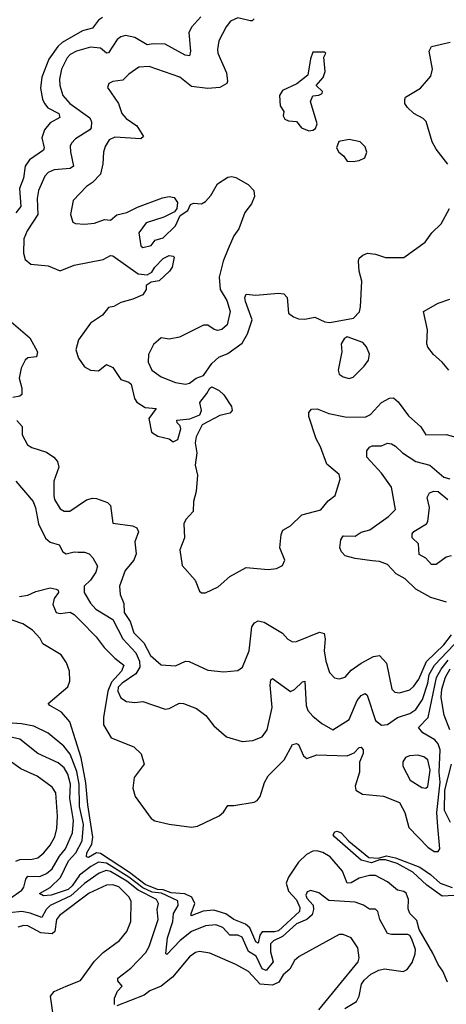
# Model space of a CAD drawing. Extents: x 1839239 to 1929705, y 762242 to 910352.
# Tile 198 of 256: x 1848425 to 1850536, y 834755 to 839630. Entities that reach past the tile are written whole.
import ezdxf

# ---------------------------------------------------------------- set-up
doc = ezdxf.new("R2010")
doc.units = 0

msp = doc.modelspace()

# ---------------------------------------------------------------- linework, layer by layer
at = {"layer": '0CON10XD'}
for points in [[(1848835, 839640.8), (1848815, 839628.5), (1848785, 839589.1), (1848735, 839574.3), (1848635, 839516.8), (1848612.9, 839497.1), (1848568.3, 839435), (1848533.9, 839345), (1848528.1, 839291.9), (1848537.1, 839237.1), (1848547.1, 839215), (1848564.6, 839194.6), (1848618.9, 839165), (1848623.8, 839146.2), (1848575, 839119.4), (1848548.4, 839085), (1848533.9, 839045), (1848546.5, 838995), (1848542.5, 838985), (1848473, 838937), (1848451.7, 838905), (1848443.9, 838845), (1848423.7, 838795), (1848430.2, 838705), (1848405, 838674)], [(1849321.1, 839645), (1849276.1, 839595), (1849262.6, 839567.4), (1849270, 839475), (1849265, 839451.2), (1849244, 839455), (1849145, 839508.3), (1849085, 839511.2), (1849055, 839505.9), (1848995, 839542.9), (1848948.1, 839551.9), (1848925, 839546.2), (1848907.4, 839532.6), (1848865, 839466.7), (1848855, 839464.6), (1848825, 839489.1), (1848775, 839494.2), (1848705.2, 839474.8), (1848675, 839457.5), (1848659.4, 839440.6), (1848630.9, 839385), (1848621.2, 839335), (1848622.8, 839305), (1848638.6, 839255), (1848672.7, 839215), (1848771.5, 839145), (1848780.3, 839125), (1848778.4, 839095), (1848772.2, 839085), (1848700.4, 839039.6), (1848681.7, 839018.3), (1848675.4, 839004.6), (1848675.9, 838975.9), (1848691.1, 838905), (1848675, 838893.9), (1848595, 838886.9), (1848565, 838873.8), (1848548.9, 838855), (1848517.8, 838785), (1848511.4, 838745), (1848513.8, 838665), (1848461.1, 838585), (1848445.8, 838545), (1848443.9, 838475), (1848452.4, 838442.4), (1848480.1, 838420.1), (1848565, 838412.1), (1848625, 838386.2), (1848693.8, 838415), (1848837.1, 838442.9), (1848875, 838462.9), (1848885, 838461.9), (1849011.7, 838371.7), (1849055, 838367.5), (1849079.3, 838380.7), (1849093.3, 838405), (1849135, 838447.5), (1849165, 838462.5), (1849185, 838460), (1849190, 838455), (1849180, 838405), (1849166, 838385), (1849115, 838337.5), (1849075, 838330), (1849050, 838315), (1849050, 838295), (1849035, 838268.8), (1848983.9, 838246.1), (1848925, 838230), (1848890.5, 838209.5), (1848864.1, 838205.9), (1848835, 838166.7), (1848775, 838126.9), (1848716.5, 838045), (1848702.5, 837995), (1848715.4, 837955), (1848745, 837911.8), (1848775, 837895.3), (1848815, 837890.9), (1848855, 837922.9), (1848885, 837908), (1848925, 837848.2), (1848965.2, 837835.2), (1848975.9, 837825.9), (1848993.5, 837755), (1849005, 837737.1), (1849045, 837710.6), (1849100, 837705), (1849064.3, 837655), (1849077.7, 837587.7), (1849108.9, 837568.9), (1849164.4, 837554.4), (1849185, 837540.6), (1849207.9, 837552.1), (1849222.2, 837605), (1849219.3, 837619.3), (1849203.3, 837635), (1849202, 837648), (1849266.1, 837653.9), (1849315.9, 837674.1), (1849324, 837695), (1849316.2, 837735), (1849351.1, 837778.9), (1849365, 837805.8), (1849375, 837812), (1849411.2, 837795), (1849435, 837773.3), (1849472.5, 837715), (1849476.7, 837695), (1849465, 837682.5), (1849415, 837671.2), (1849327.5, 837625), (1849297.5, 837565), (1849292.5, 837535), (1849301.2, 837485), (1849293.8, 837425), (1849304, 837375), (1849297.5, 837295), (1849284.2, 837245), (1849283.3, 837195), (1849246.7, 837155), (1849236.7, 837135), (1849240, 837065), (1849216.6, 837005), (1849228.1, 836928.1), (1849293.1, 836855), (1849315, 836800), (1849325, 836792.2), (1849345, 836792.2), (1849407, 836823), (1849465, 836873.8), (1849545, 836918.8), (1849655, 836908.8), (1849696.4, 836913.6), (1849725, 836927.5), (1849736.2, 836955), (1849712.9, 837015), (1849718.2, 837081.8), (1849727.3, 837102.7), (1849765.5, 837124.5), (1849821.1, 837178.9), (1849915, 837204), (1849951.7, 837248.3), (1849985.8, 837275), (1850010.8, 837355), (1850005, 837378), (1849945, 837430), (1849913.8, 837515), (1849891.1, 837555), (1849855.7, 837665), (1849856, 837685), (1849868.8, 837701.2), (1849896.2, 837703.8), (1849955, 837680.4), (1850035, 837664.7), (1850135, 837662.7), (1850160.5, 837675), (1850215, 837734.6), (1850255, 837755.8), (1850275, 837757.5), (1850298.1, 837738.1), (1850348.9, 837668.9), (1850410.6, 837615), (1850435, 837574.5), (1850535, 837576.9), (1850614.6, 837554.6)], [(1849585.4, 839634.6), (1849575.5, 839624.5), (1849565.6, 839624.4), (1849505, 839639.7), (1849467.6, 839622.4), (1849446.7, 839595), (1849410, 839525), (1849403.4, 839483.4), (1849405.6, 839465), (1849447.8, 839367.8), (1849453.8, 839326.2), (1849450, 839315), (1849415, 839294), (1849355, 839289.6), (1849275, 839299.1), (1849217.1, 839345), (1849065, 839397.8), (1849014.6, 839395.4), (1848965, 839360.5), (1848935, 839331.1), (1848885, 839324), (1848866.7, 839315), (1848860, 839295), (1848914.5, 839214.5), (1848930, 839165), (1848951.5, 839141.5), (1849004.4, 839104.4), (1849038.1, 839051.9), (1849025, 839040.6), (1848895, 839048.2), (1848867.5, 839035), (1848847.6, 839002.4), (1848839.1, 838975), (1848836.9, 838916.9), (1848825.2, 838864.8), (1848785.2, 838824.8), (1848754.6, 838805), (1848689.4, 838735), (1848676, 838666), (1848688.3, 838628.3), (1848700.5, 838620.5), (1848745, 838617.1), (1848795, 838623.1), (1848845, 838640.8), (1848875, 838637.5), (1848906.3, 838663.7), (1848955, 838675.5), (1849008.1, 838701.9), (1849131.5, 838748.5), (1849165, 838754.7), (1849189.6, 838749.6), (1849206, 838725), (1849202.2, 838695), (1849191.1, 838678.9), (1849137.5, 838652.5), (1849051.2, 838625), (1849013.8, 838575), (1849025, 838510), (1849035, 838502.9), (1849075, 838511.9), (1849095, 838537.9), (1849135, 838550.4), (1849195, 838610), (1849219.5, 838660.5), (1849256.2, 838685), (1849270, 838715), (1849285, 838722), (1849325, 838718), (1849345, 838730.8), (1849370.7, 838759.3), (1849402.9, 838817.1), (1849455, 838850), (1849475, 838854.3), (1849495, 838848.6), (1849556, 838815), (1849584, 838785), (1849587.5, 838755), (1849572.1, 838717.9), (1849539.2, 838675), (1849509.4, 838595), (1849485, 838560), (1849456.2, 838495), (1849431.5, 838435), (1849411.2, 838355), (1849417.5, 838295), (1849449.9, 838239.9), (1849466.4, 838185), (1849451.1, 838118.9), (1849425, 838096.7), (1849405, 838092.2), (1849386.6, 838096.6), (1849355, 838118.5), (1849335, 838118.2), (1849215, 838057.7), (1849165, 838048.1), (1849125, 838054.6), (1849087.4, 838022.6), (1849062.9, 837972.9), (1849060, 837935), (1849078.5, 837895), (1849125, 837861.8), (1849195, 837833.5), (1849245, 837826.2), (1849265, 837831.4), (1849298.8, 837855), (1849335, 837869.4), (1849375, 837927.2), (1849411, 837959), (1849455, 837977.3), (1849525, 838028.8), (1849552.1, 838075), (1849575.2, 838145), (1849542.2, 838235), (1849538.4, 838255), (1849545, 838270.6), (1849593, 838267), (1849705, 838276.7), (1849732.4, 838272.4), (1849748.6, 838255), (1849755, 838177.5), (1849779.3, 838159.3), (1849805, 838150), (1849835, 838146.7), (1849885, 838156.9), (1849935, 838134.2), (1849958.8, 838131.2), (1850077, 838153), (1850105.8, 838184.2), (1850111.7, 838208.3), (1850117.7, 838335), (1850105.5, 838385), (1850100.8, 838435), (1850105, 838448.8), (1850123.3, 838465), (1850145.8, 838474.2), (1850185, 838469.4), (1850235, 838453.1), (1850325, 838452.5), (1850430.5, 838529.5), (1850464, 838575), (1850510.3, 838619.7), (1850552.5, 838695)], [(1850544.2, 838914.2), (1850485, 838990), (1850465.6, 839025), (1850435.5, 839125.5), (1850420.7, 839140.7), (1850375, 839165.6), (1850343.1, 839195), (1850330.6, 839215), (1850330, 839235), (1850334, 839246), (1850408.8, 839291.2), (1850458.9, 839351.1), (1850467.8, 839385), (1850451.6, 839475), (1850462.7, 839497.3), (1850555, 839518.9)], [(1849855, 839080), (1849875, 839082.5), (1849888.3, 839091.7), (1849896.7, 839115), (1849863.3, 839225), (1849875, 839252.5), (1849905, 839256.2), (1849921.2, 839265), (1849923.3, 839275), (1849892.5, 839305), (1849925.8, 839344.2), (1849936.1, 839373.9), (1849930, 839445), (1849940, 839465), (1849935, 839470), (1849875, 839470), (1849863.6, 839436.4), (1849850, 839355), (1849797, 839313), (1849725, 839280), (1849711.2, 839255), (1849713.6, 839203.6), (1849732.5, 839175), (1849729.4, 839155), (1849737.2, 839137.2), (1849755, 839129.4), (1849795, 839126.7), (1849820, 839095), (1849855, 839080)], [(1850075, 838927.5), (1850105, 838933.3), (1850133, 838947), (1850142.5, 838975), (1850135, 839000), (1850110, 839025), (1850055, 839036.7), (1850003.6, 839026.4), (1849992.5, 838995), (1850003.6, 838973.6), (1850026.7, 838956.7), (1850045, 838930), (1850075, 838927.5)], [(1850548.9, 837895), (1850516, 837935), (1850472.5, 837972.5), (1850445, 838008.8), (1850439.4, 838025), (1850442.5, 838095), (1850423.8, 838185), (1850495, 838226.9), (1850553, 838247)], [(1848371.7, 838145), (1848475.8, 838055), (1848512.8, 837985), (1848508.4, 837961.6), (1848465, 837956.2), (1848452.1, 837945), (1848432.3, 837905), (1848422.2, 837855), (1848435.4, 837805.4), (1848435.5, 837774.5), (1848425, 837765.6), (1848390.3, 837759.7)], [(1850055, 837854.4), (1850075, 837860.8), (1850129.2, 837915), (1850151.4, 837945), (1850155.8, 837975), (1850141.2, 838011.2), (1850122.3, 838032.3), (1850045, 838060), (1850030, 838050), (1850016.2, 838025), (1850018.8, 837985), (1850000.8, 837895), (1850006.2, 837875), (1850025, 837862.2), (1850055, 837854.4)], [(1848410, 837645), (1848436.4, 837616.4), (1848437.5, 837575), (1848463.3, 837525), (1848485, 837512), (1848558.3, 837488.3), (1848593.7, 837463.7), (1848612.2, 837442.2), (1848619.2, 837415), (1848593.5, 837345), (1848593.6, 837273.6), (1848596.7, 837255), (1848625, 837208), (1848645, 837197.5), (1848672.9, 837197.1), (1848755, 837252.9), (1848785, 837261.8), (1848805, 837258.9), (1848859.3, 837239.3), (1848874.4, 837225), (1848885, 837138), (1848983.8, 837123.8), (1849004.5, 837114.5), (1849013.1, 837095), (1848994.6, 837045), (1849001.6, 836985), (1848990, 836955), (1848946.1, 836903.9), (1848917.9, 836825), (1848922.4, 836785), (1848939.5, 836739.5), (1848941.9, 836695), (1848970.8, 836650.8), (1848989.4, 836595), (1849038.6, 836545), (1849072.8, 836482.8), (1849125, 836436.2), (1849195, 836431.8), (1849245, 836453.6), (1849263.3, 836453.3), (1849355, 836410.4), (1849435, 836401.6), (1849505, 836407.8), (1849526.7, 836425), (1849560.4, 836505), (1849573.5, 836625), (1849586.2, 836643.8), (1849605, 836653.3), (1849635, 836647.8), (1849725, 836592.7), (1849752.5, 836562.5), (1849775, 836549.5), (1849795, 836551.2), (1849908.3, 836598.3), (1849932, 836592), (1849935.9, 836565)], [(1850536.4, 836746.4), (1850459.5, 836769.5), (1850385, 836810.5), (1850331.9, 836861.9), (1850287.3, 836887.3), (1850245, 836932.2), (1850205, 836946.9), (1850168.2, 836951.8), (1850085, 836962.8), (1850036.2, 836976.2), (1850016.7, 836995), (1850008.2, 837015), (1850013.8, 837055), (1850025.6, 837074.4), (1850085, 837073.1), (1850115, 837092.5), (1850157.5, 837105), (1850250.2, 837169.8), (1850284.3, 837205), (1850265.4, 837315), (1850215, 837384.7), (1850142.1, 837465), (1850141.9, 837495), (1850155.7, 837514.3), (1850169.2, 837520.8), (1850215, 837521.1), (1850245, 837532.9), (1850265, 837530.6), (1850285, 837519.4), (1850318.6, 837485), (1850385, 837442.2), (1850455, 837425.3), (1850523.3, 837365), (1850552.7, 837357.3)], [(1848406.2, 837345), (1848491.4, 837245), (1848503.7, 837213.7), (1848518.2, 837135), (1848552.5, 837062.5), (1848575, 837043.3), (1848619.5, 837029.5), (1848638.5, 836995), (1848655, 836985.4), (1848695, 836995.5), (1848715, 836993.8), (1848745, 836993.6), (1848768, 836985), (1848786.3, 836966.3), (1848810.6, 836925), (1848802.1, 836895), (1848774.7, 836855), (1848744.5, 836825), (1848743.7, 836795), (1848775, 836741.2), (1848801, 836711), (1848885, 836660), (1848935, 836565.5), (1849000.3, 836495), (1849017.9, 836455), (1849020, 836425), (1848999.3, 836390.7), (1848931.3, 836345), (1848912, 836325), (1848910, 836305), (1848925, 836271.9), (1848954.1, 836254.1), (1848995, 836250), (1849034.3, 836254.3), (1849145, 836216), (1849165, 836220), (1849215, 836246), (1849235, 836244), (1849299.1, 836219.1), (1849346.7, 836185), (1849385, 836133.3), (1849448.8, 836078.8), (1849525, 836057.1), (1849578.1, 836061.9), (1849625, 836079.2), (1849650, 836115), (1849674.7, 836225), (1849664.2, 836335.8), (1849667.5, 836362.5), (1849675, 836368.9), (1849765, 836303.6), (1849785, 836313.8), (1849825, 836352), (1849836.2, 836355), (1849841.8, 836235), (1849850.8, 836210.8), (1849875, 836181.9), (1849919.4, 836145), (1849975, 836113.8), (1850054.5, 836165), (1850095, 836260), (1850115, 836283.5), (1850135, 836294.4), (1850145, 836286), (1850185, 836160), (1850215, 836136.7), (1850245, 836140.9), (1850294, 836176), (1850355, 836195.6), (1850385.4, 836214.6), (1850418.1, 836265), (1850444.8, 836344.8), (1850451.4, 836388.6), (1850477.4, 836435), (1850639.5, 836605)], [(1850560, 836975), (1850535, 836969.6), (1850485, 836932.5), (1850462.1, 836932.1), (1850435, 836963.8), (1850402.1, 836982.1), (1850398.2, 837035), (1850366.2, 837065), (1850366.7, 837085), (1850375, 837096.8), (1850438.1, 837135), (1850444.4, 837145), (1850452, 837215), (1850441.9, 837265), (1850452.5, 837287.5), (1850474, 837296), (1850495, 837294.1), (1850543.8, 837255)], [(1848423.8, 836773.8), (1848465, 836780.7), (1848505, 836799.6), (1848575, 836817.2), (1848605, 836811.2), (1848614.4, 836805), (1848616.1, 836795), (1848595.9, 836765), (1848588.9, 836735), (1848605, 836695.8), (1848625, 836690), (1848675, 836696.4), (1848695, 836685.5), (1848725, 836654), (1848802.5, 836575), (1848842.1, 836522.1), (1848895, 836469.3), (1848940, 836435), (1848929.4, 836405), (1848879.7, 836350.3), (1848860.6, 836305), (1848839, 836175), (1848839.4, 836139.4), (1848877.5, 836075), (1848990, 836030), (1849025.7, 835995), (1849041.2, 835945), (1848992, 835878), (1848984.5, 835825), (1848996.7, 835785), (1849075.8, 835675.8), (1849094.2, 835664.2), (1849165, 835646.7), (1849275, 835632), (1849305, 835638), (1849411.2, 835688.8), (1849433, 835707), (1849455, 835740), (1849485, 835739.4), (1849585, 835755.4), (1849600.5, 835765), (1849614.6, 835785), (1849636.7, 835853.3), (1849654, 835886), (1849733.8, 835965), (1849775, 836041.4), (1849795, 836046.7), (1849805, 836041.8), (1849829.1, 835985), (1849845, 835972.8), (1849895, 835991.2), (1850045, 835984.8), (1850079.9, 836000.1), (1850105, 836026.4), (1850115, 836027.9), (1850125, 836015.8), (1850125, 835997.5), (1850106.5, 835953.5), (1850105.8, 835905), (1850085.4, 835835), (1850087.8, 835815), (1850121.2, 835795), (1850225, 835785.8), (1850305, 835754.6), (1850330.3, 835705), (1850350.3, 835630.3), (1850445, 835533.4), (1850475, 835511.9), (1850495, 835511.1), (1850504.3, 835525.8), (1850493.7, 835633.7), (1850489.8, 835705), (1850504.9, 835855), (1850500.4, 835905), (1850506.2, 836015), (1850495, 836044.7), (1850479.6, 836065), (1850419, 836099), (1850398.5, 836125), (1850445.6, 836175), (1850487.2, 836372.8), (1850510, 836415), (1850545, 836458.7)], [(1850541.4, 834865), (1850518.7, 834918.7), (1850495, 834952), (1850469.2, 835009.2), (1850401.9, 835125), (1850389.5, 835169.5), (1850354.7, 835205), (1850347.4, 835227.4), (1850348.6, 835275), (1850337.1, 835305), (1850325, 835313.8), (1850295, 835320.4), (1850245, 835361.7), (1850185, 835392.6), (1850155, 835393), (1850105, 835380.4), (1850065, 835356.1), (1850045.7, 835355.7), (1850022.8, 835415), (1849961.6, 835485), (1849925, 835506.7), (1849895, 835515.7), (1849875, 835513.4), (1849843.4, 835496.6), (1849805, 835459.3), (1849755.6, 835385), (1849744.2, 835355), (1849754.8, 835315), (1849795, 835272.3), (1849810.7, 835235), (1849809.5, 835215), (1849705, 835119.9), (1849685, 835113.4), (1849625, 835114.6), (1849612.4, 835097.6), (1849605, 835058.2), (1849593.5, 835065), (1849563.4, 835133.4), (1849542.2, 835152.2), (1849485.1, 835175.1), (1849445, 835202.9), (1849385, 835220.7), (1849332.9, 835217.1), (1849274.1, 835194.1), (1849273.1, 835205), (1849291.8, 835255), (1849275.9, 835285.9), (1849242.3, 835302.3), (1849175, 835307.4), (1849135, 835321.7), (1849106, 835324), (1849045, 835348.2), (1848968.2, 835408.2), (1848825, 835501.5), (1848804.9, 835505.1), (1848765, 835482.9), (1848755.4, 835485.4), (1848756.7, 835505), (1848782.5, 835547.5), (1848787.2, 835582.8), (1848762.1, 835742.1), (1848752.4, 835852.4), (1848728.7, 835975), (1848673.7, 836153.7), (1848631.4, 836201.4), (1848573.8, 836235), (1848566.2, 836245), (1848663.1, 836326.9), (1848673.3, 836355), (1848671.5, 836405), (1848656.4, 836446.4), (1848630, 836485), (1848539.8, 836539.8), (1848525.9, 836565.9), (1848488.2, 836608.2), (1848439.6, 836639.6), (1848335, 836675.7)], [(1849935.9, 836565), (1849930.7, 836505), (1849940, 836455), (1849958.6, 836398.6), (1849982.1, 836372.1), (1850005, 836367.5), (1850035, 836375.7), (1850065, 836410), (1850115.2, 836444.8), (1850175, 836477.6), (1850205, 836482.3), (1850239.7, 836445), (1850266.4, 836316.4), (1850280.9, 836300.9), (1850305, 836297.1), (1850355, 836312.7), (1850375, 836330.4), (1850400, 836365), (1850437.3, 836452.7), (1850524.1, 836535), (1850560.9, 836585)], [(1850553.8, 836115), (1850525, 836187.5), (1850510.1, 836275), (1850514.2, 836315), (1850531.2, 836375), (1850555, 836416.2)], [(1850034.4, 834735), (1850091.1, 834768.9), (1850104.5, 834795), (1850115.6, 834855), (1850128.6, 834875), (1850163.1, 834905), (1850201.2, 834925), (1850229.4, 834930.6), (1850323, 834917), (1850342.4, 834927.6), (1850367.3, 834962.7), (1850381.5, 835005), (1850383.1, 835026.9), (1850365, 835077.8), (1850355, 835095.4), (1850345, 835100.8), (1850265, 835100.3), (1850245, 835106.4), (1850207.5, 835175), (1850196.5, 835215), (1850185, 835226.9), (1850155, 835225.8), (1850126.5, 835246.5), (1850085, 835260.4), (1849955, 835269.5), (1849905, 835307.5), (1849865, 835319.4), (1849847.9, 835312.1), (1849841.5, 835295), (1849845, 835281.4), (1849876.4, 835246.4), (1849879.1, 835225), (1849871.3, 835198.7), (1849845, 835174.8), (1849795, 835154.3), (1849725, 835091.3), (1849680, 835070), (1849665.3, 835055), (1849665.2, 835015), (1849679.3, 834965), (1849645, 834922.9), (1849625, 834930.2), (1849595, 834993.3), (1849556.8, 835016.8), (1849525, 835087.5), (1849505, 835098.2), (1849465, 835097.5), (1849430.4, 835135), (1849395, 835149.2), (1849345, 835144.3), (1849275.4, 835115), (1849218.3, 835071.7), (1849152.2, 835002.2), (1849147.5, 835007.5), (1849156.9, 835085), (1849183.3, 835165), (1849185.6, 835205), (1849209.5, 835245), (1849206.8, 835266.8), (1849126.5, 835305), (1849080.2, 835310.2), (1849035, 835331.4), (1848965, 835384.9), (1848855, 835453.3), (1848815, 835459.1), (1848777.4, 835437.4), (1848721.1, 835395), (1848685, 835341.1), (1848665, 835323.2), (1848580.8, 835295), (1848542.9, 835292.9), (1848523.1, 835303.1), (1848575, 835333.7), (1848626.3, 835383.7), (1848666.3, 835465), (1848702.3, 835505), (1848733.4, 835565), (1848740.4, 835645), (1848720.9, 835735), (1848719.8, 835845), (1848708.4, 835908.4), (1848675, 835993.2), (1848643.3, 836033.3), (1848565, 836098.2), (1848495, 836132.6), (1848434.5, 836144.5), (1848365, 836148.4)], [(1848312.1, 835235), (1848435, 835321.2), (1848445.7, 835335), (1848454.8, 835375), (1848465, 835389.7), (1848525, 835388.3), (1848557.2, 835402.8), (1848585, 835426.3), (1848621.6, 835488.4), (1848651.4, 835525), (1848686.9, 835605), (1848690.9, 835665), (1848672.5, 835775), (1848676.3, 835845), (1848662.8, 835895), (1848645, 835925.8), (1848615, 835951.1), (1848515, 835997.5), (1848425, 836067.7), (1848375, 836079.6)], [(1850435, 835825.7), (1850445, 835834), (1850455.2, 835915), (1850444.5, 835965), (1850425, 835980.4), (1850395, 835988.7), (1850354.5, 835985.5), (1850333.2, 835976.8), (1850321.2, 835955), (1850321.2, 835935), (1850357.8, 835865), (1850415, 835828.9), (1850435, 835825.7)], [(1848405.6, 835464.4), (1848425, 835472.1), (1848486.6, 835473.4), (1848515, 835480.8), (1848545, 835504.6), (1848575, 835542.7), (1848599.4, 835585), (1848609.4, 835625), (1848612.6, 835687.4), (1848603, 835803), (1848585, 835830), (1848511.9, 835885), (1848431.2, 835921.2), (1848385, 835953.8)], [(1850555.9, 835655.9), (1850527.6, 835715), (1850529.4, 835815), (1850561.5, 835945)], [(1850575, 835293.4), (1850515, 835291), (1850440.3, 835345), (1850369.8, 835409.8), (1850291.9, 835451.9), (1850235, 835470.9), (1850205, 835471.1), (1850165, 835455.4), (1850115, 835468.7), (1849983.3, 835585), (1849976.2, 835595), (1849985, 835608.8), (1849995, 835612.2), (1850015.4, 835605), (1850053.5, 835563.5), (1850151.7, 835481.7), (1850201.1, 835478.9), (1850239.8, 835489.8), (1850285, 835480), (1850405, 835434.7), (1850458.1, 835398.1), (1850504.8, 835354.8), (1850565, 835332.9)], [(1848894.3, 834754.3), (1848894.5, 834785), (1848909.1, 834820.9), (1848932.3, 834845), (1848910.8, 834870.8), (1848910.4, 834885), (1848974.5, 834935), (1849048.3, 835011.7), (1849065, 835040.8), (1849109.7, 835175), (1849105.7, 835225), (1849111.8, 835255), (1849102.5, 835275), (1849011.2, 835321.2), (1848954.4, 835365), (1848875, 835412.4), (1848852.7, 835417.3), (1848818.9, 835405), (1848745, 835353.9), (1848678, 835292), (1848575, 835243.8), (1848555.2, 835225), (1848535, 835185.4), (1848477.2, 835207.2), (1848435.7, 835214.3), (1848312.4, 835202.4)], [(1848588.9, 834715), (1848578.1, 834795), (1848595, 834818), (1848655.6, 834844.4), (1848725, 834872.5), (1848795, 834969.5), (1848838.5, 835011.5), (1848918.3, 835071.7), (1848955.6, 835115), (1848974.5, 835165), (1848976.4, 835265), (1848967.3, 835285), (1848915, 835336.2), (1848885, 835347.3), (1848855, 835345.8), (1848768.2, 835305), (1848621.1, 835195), (1848607.7, 835175), (1848598.7, 835115), (1848585.4, 835104.6), (1848529.5, 835109.5), (1848464.3, 835144.3), (1848445, 835145.8), (1848415, 835137.3)], [(1849905, 834728.5), (1850099.2, 834965), (1850105.5, 834985), (1850097.9, 835035), (1850065.8, 835085), (1850025, 835100.3), (1850005, 835101.1), (1849808, 834992), (1849785, 834972.9), (1849761.1, 834928.9), (1849729.3, 834900.7), (1849706.9, 834865), (1849675, 834849.5), (1849615, 834855.8), (1849557.5, 834917.5), (1849495, 834953.1), (1849365, 835009.1), (1849315, 835017.3), (1849295, 835011.5), (1849265, 834990), (1849180.3, 834889.7), (1849125.2, 834844.8), (1849068.2, 834821.8), (1849040.2, 834799.8), (1848905, 834747.5)]]:
    msp.add_lwpolyline(points, dxfattribs=at)

doc.saveas('drawing.dxf')
